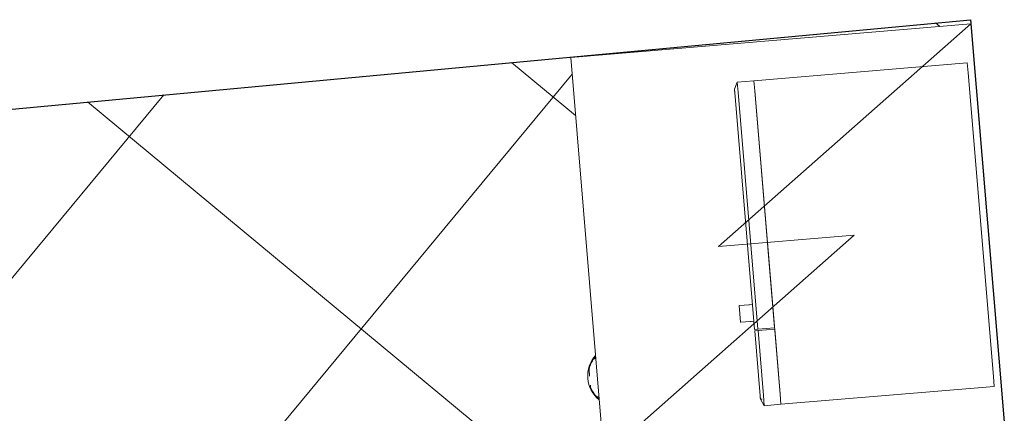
# Model space of a CAD drawing. Header units: millimetres. Extents: x 853417 to 929373, y -433185 to -369260.
# Tile 40 of 157: x 914295 to 915766, y -408606 to -408019. Entities that reach past the tile are written whole.
import ezdxf

# ---------------------------------------------------------------- set-up
doc = ezdxf.new("R2010")
doc.units = ezdxf.units.MM
for name, color, linetype, lineweight in [('I-FURN-PNLS', 7, 'Continuous', 9), ('KOKO-FLOR-PATT', 7, 'Continuous', 9), ('KOKO-WALL', 7, 'Continuous', 9), ('KOKO_WALL', 7, 'Continuous', 9)]:
    doc.layers.add(name, color=color, linetype=linetype, lineweight=lineweight)

# ---------------------------------------------------------------- blocks, each defined once
blk = doc.blocks.new('Ol_olev sisesein 14 - SS-01-2509151-1 korrus_SA_kunstihanke plaan')
at = {"layer": 'KOKO-WALL', "lineweight": 25}
for p, q in [((436831.1, 902326.2), (437439.1, 902357.7)), ((437037.6, 898954), (436831.1, 902326.2))]:
    blk.add_line(p, q, dxfattribs=at)
blk = doc.blocks.new('PRM_kohtu_KÖÖK - PRM_kohtu_KÖÖK-4657073-1 korrus_SA_kunstihanke plaan')
at = {"layer": 'I-FURN-PNLS'}
for p, q in [((-595, 0), (-295, -403.4)), ((-595, 0), (-595, -600)), ((-537.5, -10), (-537.5, -330)), ((-537.5, -10), (-522.5, -10)), ((-522.5, -10), (-67.5, -10)), ((-67.5, -10), (-52.5, -10)), ((-52.5, -330), (-52.5, -10)), ((-295, -200), (0, -596.6)), ((-295, -403.4), (-295, -200)), ((-537.5, -330), (-537.5, -355)), ((-537.5, -330), (-522.5, -330)), ((-522.5, -330), (-537.5, -330)), ((-522.5, -330), (-167, -330)), ((-67.5, -330), (-522.5, -330)), ((-167, -355), (-167, -330)), ((-165, -330), (-67.5, -330)), ((-165, -330), (-165, -355)), ((-67.5, -330), (-52.5, -330)), ((-52.5, -330), (-67.5, -330)), ((-52.5, -355), (-52.5, -330)), ((-537.5, -355), (-527.5, -360)), ((-522.5, -355), (-537.5, -355)), ((-527.5, -360), (-522.5, -360)), ((-522.5, -360), (-527.5, -360)), ((-526.8, -360), (-527.5, -360)), ((-527.5, -360), (-526.8, -360)), ((-522.5, -360), (-526, -360)), ((-525, -360), (-522.5, -360)), ((-167, -355), (-522.5, -355)), ((-167, -355), (-522.5, -355)), ((-167, -360), (-522.5, -360)), ((-167, -360), (-522.5, -360)), ((-204.5, -364.3), (-204.5, -360)), ((-204.5, -365.4), (-204.5, -364.3)), ((-204.5, -379.4), (-204.5, -365.4)), ((-179.5, -360), (-179.5, -364.3)), ((-179.5, -364.3), (-179.5, -365.4)), ((-179.5, -365.4), (-179.5, -379.4)), ((-167, -360), (-167, -355)), ((-165, -355), (-165, -360)), ((-67.5, -355), (-165, -355)), ((-67.5, -355), (-165, -355)), ((-67.5, -360), (-165, -360)), ((-67.5, -360), (-165, -360)), ((-52.5, -355), (-67.5, -355)), ((-62.5, -360), (-67.5, -360)), ((-67.5, -360), (-64, -360)), ((-66.2, -360), (-64, -360)), ((-62.5, -360), (-66.2, -360)), ((-62.7, -360), (-62.5, -360)), ((-62.5, -360), (-52.5, -355)), ((-62.5, -360), (-62.5, -357.6)), ((-204.5, -379.4), (-204.5, -380)), ((-204.5, -380), (-204.5, -379.4)), ((-204.5, -380), (-179.5, -380)), ((-179.5, -379.7), (-179.5, -380)), ((-179.5, -380), (-179.5, -379.7)), ((-595, -600), (2654.5, -600)), ((-143.5, -602.7), (-143.6, -600)), ((-86.4, -600), (-86.5, -602.7))]:
    blk.add_line(p, q, dxfattribs=at)
blk.add_arc((-115, -568.8), 45.7, 223.1585, 316.8155, dxfattribs=at)
for points, knots in [([(-143.5, -602.7), (-143.5, -602.8), (-143.5, -602.9), (-143.6, -602.9), (-143.7, -602.9), (-143.8, -602.9), (-143.8, -602.8), (-144, -602.8), (-144.1, -602.7), (-144.3, -602.6), (-144.5, -602.5), (-144.6, -602.4), (-144.8, -602.3), (-144.9, -602.2), (-145.2, -602), (-145.4, -601.8), (-145.6, -601.6), (-145.7, -601.5), (-145.9, -601.4), (-146.1, -601.2), (-146.3, -601), (-146.6, -600.8), (-146.7, -600.6), (-146.8, -600.5)], [0, 0, 0, 0, 0.0555556, 0.0833333, 0.0972222, 0.1111111, 0.125, 0.1388889, 0.1666667, 0.1944444, 0.2083333, 0.2222222, 0.2361111, 0.25, 0.2777778, 0.3055556, 0.3194444, 0.3333333, 0.3472222, 0.3611111, 0.3888889, 0.4166667, 0.4444444, 0.4444444, 0.4444444, 0.4444444]), ([(-128.3, -611.5), (-132.8, -610.1), (-139.1, -607.1), (-144.6, -602.7), (-146.3, -601.1)], [-1, -1, -1, -1, -0.6, -0.4, -0.4, -0.4, -0.4]), ([(-143.7, -601.9), (-143.9, -601.6), (-144.1, -601.2), (-144.4, -600.6), (-144.6, -600.4), (-144.8, -600.1), (-144.9, -599.9), (-145, -599.8)], [-1, -1, -1, -1, -0.8888889, -0.8611111, -0.8333333, -0.8055556, -0.7777778, -0.7777778, -0.7777778, -0.7777778]), ([(-82.7, -600.1), (-83.9, -601.3), (-87.3, -604.3), (-93.5, -608.4), (-98.9, -610.6), (-101.7, -611.5)], [-0.6373955, -0.6373955, -0.6373955, -0.6373955, -0.5, -0.25, 0, 0, 0, 0]), ([(-85.3, -600.2), (-85.3, -600.3), (-85.4, -600.4), (-85.6, -600.6), (-85.9, -601), (-86.2, -601.5), (-86.5, -602.1), (-86.5, -602.5), (-86.5, -602.7)], [-0.25, -0.25, -0.25, -0.25, -0.234375, -0.21875, -0.1875, -0.125, -0.0625, 0, 0, 0, 0]), ([(-83.6, -600.9), (-83.6, -600.9), (-83.7, -601), (-83.9, -601.2), (-84.2, -601.5), (-84.6, -601.9), (-85, -602.2), (-85.3, -602.4), (-85.5, -602.5), (-85.6, -602.5), (-85.7, -602.6), (-85.8, -602.6), (-86, -602.7), (-86.3, -602.8), (-86.5, -602.8), (-86.5, -602.7), (-86.5, -602.7)], [0.5, 0.5, 0.5, 0.5, 0.515625, 0.53125, 0.5625, 0.625, 0.6875, 0.71875, 0.734375, 0.75, 0.765625, 0.78125, 0.8125, 0.875, 0.9375, 1, 1, 1, 1]), ([(-128.3, -611.5), (-128, -611.5), (-127.5, -611.5), (-126.6, -611.5), (-126, -611.5), (-125.6, -611.5), (-125.1, -611.5), (-124.3, -611.5), (-123.3, -611.5), (-122.2, -611.5), (-121.3, -611.5), (-120.4, -611.5), (-119.3, -611.5), (-118.4, -611.5), (-117.9, -611.5)], [0, 0, 0, 0, 0.0833333, 0.125, 0.1458333, 0.1666667, 0.1875, 0.2083333, 0.25, 0.2916667, 0.3125, 0.3333333, 0.375, 0.4166667, 0.4166667, 0.4166667, 0.4166667]), ([(-104.5, -611.5), (-104.3, -611.5), (-104, -611.5), (-103.4, -611.5), (-102.5, -611.5), (-102, -611.5), (-101.7, -611.5)], [0.8333333, 0.8333333, 0.8333333, 0.8333333, 0.8541667, 0.875, 0.9166667, 1, 1, 1, 1])]:
    blk.add_open_spline(points, degree=3, knots=knots, dxfattribs=at)
blk.add_open_spline([(-143.5, -602.7), (-143.5, -602.6), (-143.5, -602.4), (-143.6, -602.1), (-143.7, -601.9)], degree=3, dxfattribs=at)

msp = doc.modelspace()

# ---------------------------------------------------------------- hatches: boundary and pattern name
at = {"layer": 'KOKO-FLOR-PATT', "true_color": 0x800000}
h = msp.add_hatch(dxfattribs=at)
h.set_pattern_fill('FP_70', color=16, style=0, pattern_type=2)
h.set_pattern_definition([(230.321, (913021.4, -409925.1), (346.335, -287.32), []), (320.321, (913021.4, -409925.1), (287.32, 346.335), [])])
h.paths.add_polyline_path([(910335.6, -411820.4), (915667.1, -411289.8), (915388.6, -411313), (915377.9, -411211.7), (915372.4, -411207), (915368.8, -411199.4), (915366.3, -411175.6), (915371.3, -411163.8), (915374.5, -411158.5), (915375.4, -411154.4), (915330.9, -410622), (915324.1, -410612.9), (915315.1, -410588), (915317.2, -410581.4), (915319.5, -410579.6), (915319.5, -410573.2), (915326, -410563), (915279.1, -410019.6), (915272.7, -410014.1), (915269.2, -410006.5), (915266.7, -409982.8), (915271.6, -409970.9), (915275.6, -409964.6), (915275.7, -409961.6), (915244.5, -409597.2), (915238.5, -409588.9), (915229.5, -409564.1), (915231.7, -409557.5), (915234, -409555.7), (915234, -409549.3), (915240.4, -409539), (915179.3, -408823.9), (915172.8, -408818.3), (915169.3, -408810.7), (915166.8, -408787), (915171.7, -408775.1), (915174.9, -408769.8), (915175.8, -408765.8), (915159.2, -408580.5), (915153.6, -408572.5), (915144.6, -408547.6), (915146.8, -408541), (915149.1, -408539.2), (915149.1, -408532.8), (915155.5, -408522.6), (915118.1, -408074.8), (915716, -408024.9), (915715.5, -408018.5), (910021.7, -408548.8), (910308.6, -411539.2)], flags=0)
h.paths.add_polyline_path([(912396.5, -411190.5), (912339.2, -411186.6), (912243.6, -411172.9), (912235.3, -411170), (912229.2, -411164.6), (912224.4, -411155.4), (912211, -411044.6), (912154.1, -410898.1), (912159.4, -410889.2), (912211, -410874.9), (912220.2, -410874), (912201, -410702.2), (912207.5, -410694.3), (912214.5, -410692.2), (912225.5, -410693.9), (912230.8, -410700.4), (912276.3, -410703.3), (912297.8, -410703.3), (912538.2, -410676.7), (912582.3, -410664.7), (912586.1, -410657.2), (912596.6, -410653.3), (912607.5, -410655.1), (912613.1, -410664.7), (912618.2, -410716.9), (912627.6, -410832.5), (912651.7, -410831.2), (912690.2, -410835.2), (912697.8, -410843.5), (912698.3, -410848.1), (912671, -410997.8), (912677.9, -411077.9), (912675.5, -411085.1), (912676.9, -411117.2), (912671, -411123.9), (912651.4, -411133.8), (912594.9, -411155.6), (912544.3, -411171.7), (912487.1, -411184.5), (912426.7, -411190.4)], flags=0)
h.paths.add_polyline_path([(912994.1, -411136.9), (912936.8, -411133), (912841.3, -411119.3), (912832.9, -411116.4), (912826.8, -411111), (912822, -411101.8), (912808.6, -410991), (912751.7, -410844.5), (912757, -410835.6), (912808.6, -410821.3), (912817.8, -410820.4), (912798.6, -410648.6), (912802.1, -410642.4), (912812.1, -410638.6), (912823.1, -410640.4), (912828.4, -410646.8), (912873.9, -410649.7), (912895.4, -410649.7), (913135.8, -410623.1), (913179.9, -410611.1), (913183.7, -410603.6), (913194.2, -410599.7), (913205.1, -410601.5), (913210.7, -410611.1), (913214.8, -410650.4), (913225.2, -410778.9), (913249.3, -410777.6), (913287.8, -410781.6), (913295.4, -410789.9), (913295.9, -410794.6), (913268.6, -410944.2), (913275.5, -411024.3), (913273.1, -411031.5), (913274.5, -411063.6), (913268.6, -411070.3), (913249, -411080.2), (913192.5, -411102), (913141.9, -411118.1), (913084.7, -411130.9), (913023, -411136.8)], flags=0)
h.paths.add_polyline_path([(911680.5, -411099), (911657.7, -411094.4), (911599.9, -411076.3), (911550.2, -411057.4), (911497.5, -411031.9), (911446.5, -410999), (911400.7, -410960.8), (911346.1, -410906.3), (911309.3, -410863.9), (911307.9, -410855.9), (911309.9, -410845.8), (911368.3, -410750.7), (911413.9, -410600.8), (911424.5, -410596.9), (911471.5, -410616.3), (911481.6, -410622.8), (911572.2, -410476.8), (911579.5, -410473.5), (911590.1, -410476.9), (911597.7, -410485), (911597.8, -410493.4), (911631.7, -410524), (911663.7, -410547.1), (911853.3, -410666), (911895.3, -410684), (911902.9, -410680.6), (911913.5, -410684), (911921, -410692.2), (911921.1, -410700.3), (911895.3, -410740.8), (911826.4, -410843.6), (911843.9, -410855.4), (911873.8, -410884.6), (911873.8, -410897.2), (911872.1, -410899.8), (911757.6, -411000), (911712.4, -411067.6), (911706.9, -411071.3), (911688, -411097.2), (911685.7, -411097.8)], flags=0)
h.paths.add_polyline_path([(913781, -410910.6), (913773.3, -410910.2), (913763.2, -410902), (913750.1, -410888), (913740, -410883.7), (913687.6, -410827), (913553.9, -410745.3), (913552.7, -410734.1), (913582.1, -410694.5), (913592, -410685.3), (913473.3, -410561.1), (913473.3, -410550.1), (913477.9, -410543.7), (913487.7, -410538.4), (913496, -410540.3), (913533.9, -410515.3), (913566.8, -410487.7), (913726.8, -410336.1), (913754.7, -410300), (913754.7, -410288.6), (913759.2, -410282.3), (913769.1, -410277.1), (913776.9, -410279.1), (913811.4, -410316.1), (913892.1, -410406.6), (913907.8, -410392.6), (913943.6, -410371), (913954.7, -410373), (913957.9, -410376.4), (914031.8, -410518.1), (914095, -410589.3), (914101.2, -410596.7), (914104.5, -410605.1), (914104.5, -410613.3), (914095, -410631.5), (914037.6, -410716.9), (914013.5, -410747.9), (913972, -410792.1), (913925.6, -410830.1), (913878.5, -410861.1), (913817.7, -410894.4), (913790.6, -410907.6)], flags=0)
h.paths.add_polyline_path([(912113.1, -410619.1), (912031.8, -410608.9), (911952.8, -410587.3), (911877.6, -410554.6), (911807.9, -410511.5), (911745, -410459), (911690.2, -410398), (911644.7, -410329.9), (911609.3, -410256), (911584.8, -410177.8), (911571.7, -410096.9), (911571.7, -410003.2), (911580.4, -409933.7), (911602.1, -409854.6), (911634.8, -409779.5), (911677.8, -409709.8), (911730.4, -409646.8), (911791.3, -409592.1), (911859.4, -409546.6), (911935.6, -409510.5), (912011.5, -409486.7), (912112.9, -409471.7), (913086.4, -409384.4), (913180.2, -409384.4), (913249.7, -409393.1), (913328.7, -409414.8), (913403.9, -409447.5), (913473.6, -409490.5), (913536.5, -409543.1), (913591.3, -409604), (913636.8, -409672.2), (913672.2, -409746.1), (913696.7, -409824.3), (913709.8, -409905.2), (913709.8, -409998.9), (913701.1, -410068.4), (913679.4, -410147.4), (913646.7, -410222.6), (913603.7, -410292.3), (913551, -410355.3), (913490.2, -410410), (913422.1, -410455.5), (913348.1, -410490.9), (913269.9, -410515.4), (913189.1, -410528.5), (912195, -410617.6)], flags=0)
h.paths.add_polyline_path([(911391.9, -410411.3), (911242.5, -410382.2), (911161.3, -410387.8), (911155.2, -410385.7), (911123.1, -410386.7), (911117.1, -410381.8), (911106.8, -410361), (911085.7, -410304.2), (911070.2, -410253.4), (911058.1, -410196.1), (911052.9, -410135.6), (911055, -410076), (911064.7, -409999.5), (911075.6, -409944.4), (911081, -409938.4), (911090.3, -409933.7), (911201.2, -409921.7), (911348.4, -409866.4), (911357.3, -409872), (911370.7, -409921.7), (911371.7, -409932.9), (911543.5, -409915.6), (911549.7, -409918.9), (911553.6, -409929.4), (911551.7, -409940.4), (911545.2, -409945.5), (911541.8, -409991.1), (911543.1, -410030.9), (911565.3, -410253.3), (911576.7, -410297.5), (911584.1, -410301.4), (911587.9, -410311.9), (911586, -410322.8), (911576.7, -410328.2), (911537, -410331.9), (911408.3, -410340.8), (911409.5, -410363.8), (911404.9, -410403.3), (911396.5, -410410.9)], flags=0)
h.paths.add_polyline_path([(913938, -410183), (913928.4, -410177), (913915, -410127.3), (913914, -410116.1), (913742.2, -410133.4), (913736, -410130), (913732.1, -410119.6), (913734, -410108.6), (913740.5, -410103.4), (913743.9, -410057.9), (913743.9, -410033.3), (913720.4, -409795.7), (913709, -409751.5), (913701.6, -409747.6), (913697.8, -409737.1), (913699.7, -409726.1), (913709.8, -409720.6), (913748.7, -409717.1), (913877.4, -409708.2), (913876.2, -409685.2), (913880.8, -409645.7), (913889.2, -409638.1), (913893.8, -409637.7), (914043.2, -409666.8), (914145.4, -409659.7), (914157.2, -409659.7), (914164.4, -409661.9), (914173.4, -409671.3), (914179.5, -409685.5), (914206.8, -409765.8), (914221.5, -409821.2), (914231.1, -409881.1), (914232.7, -409941.1), (914228.4, -409997.3), (914217.5, -410065.7), (914207.8, -410104.6), (914201.3, -410111), (914195.2, -410113), (914169.5, -410116.1), (914161.4, -410120.6), (914078.6, -410129.6), (913942.7, -410182.5)], flags=0)
h.paths.add_polyline_path([(911512.4, -409724.9), (911504.6, -409723), (911470.1, -409686), (911389.4, -409595.5), (911373.7, -409609.5), (911337.9, -409631.1), (911326.8, -409629.1), (911323.6, -409625.6), (911249.7, -409483.9), (911186.5, -409412.7), (911180.3, -409405.4), (911177, -409396.9), (911177, -409388.8), (911186.5, -409370.6), (911233.2, -409299.8), (911268, -409254.2), (911309.5, -409209.9), (911355.9, -409171.9), (911403, -409141), (911463.7, -409107.7), (911500.5, -409091.5), (911508.2, -409091.9), (911518.3, -409100.1), (911531.3, -409114), (911544.2, -409121.3), (911593.9, -409175.1), (911727.6, -409256.8), (911728.8, -409268), (911699.4, -409307.5), (911689.5, -409316.8), (911808.2, -409441), (911808.2, -409452), (911803.6, -409458.4), (911793.8, -409463.6), (911785.5, -409461.7), (911747.6, -409486.8), (911730.4, -409499.7), (911554.7, -409666), (911526.8, -409702.1), (911526.8, -409713.5), (911522.2, -409719.7), (911515.6, -409723.8)], flags=0)
h.paths.add_polyline_path([(913702, -409528.6), (913691.3, -409525.2), (913683.8, -409517), (913683.7, -409508.7), (913649.8, -409478.1), (913633, -409464.7), (913428.1, -409336.1), (913386.2, -409318.1), (913378.6, -409321.5), (913368, -409318.1), (913360.5, -409309.8), (913360.4, -409301.8), (913386.2, -409261.3), (913455.1, -409158.4), (913437.6, -409146.7), (913407.7, -409117.4), (913407.7, -409104.9), (913409.4, -409102.2), (913523.9, -409002), (913569.1, -408934.5), (913574.6, -408930.8), (913593.5, -408904.8), (913601, -408903.1), (913623.7, -408907.7), (913681.6, -408925.8), (913731.2, -408944.7), (913784, -408970.2), (913835, -409003.1), (913880.8, -409041.2), (913935.4, -409095.8), (913972.2, -409138.1), (913973.6, -409146.1), (913971.6, -409156.3), (913913.2, -409251.4), (913867.5, -409401.2), (913857, -409405.2), (913810, -409385.8), (913799.9, -409379.3), (913709.3, -409525.3), (913704, -409527.6)], flags=0)
h.paths.add_polyline_path([(912098.3, -409396.7), (912087.4, -409394.7), (912082.1, -409385.7), (912078.9, -409345.6), (912069.4, -409217), (912049.4, -409217.9), (912009.1, -409212.7), (912001.6, -409204.2), (912001.3, -409199.5), (912032.2, -409050.6), (912027.7, -408966.3), (912026, -408937.9), (912032.2, -408924.9), (912038.2, -408920.3), (912052.5, -408914.5), (912133.1, -408888.1), (912188.7, -408874), (912248.7, -408865.2), (912308.7, -408864.3), (912364.8, -408869.3), (912433.1, -408881), (912472, -408891.2), (912478.2, -408897.8), (912480.2, -408903.9), (912482.1, -408928), (912487.3, -408937.7), (912493.4, -409015.4), (912546.7, -409162.5), (912541, -409171.4), (912492.5, -409184.1), (912479.9, -409185.1), (912495.2, -409356.9), (912491.7, -409363.3), (912479.9, -409367), (912470.3, -409365), (912465.1, -409358.4), (912419.7, -409354.4), (912391.3, -409354.4), (912157.2, -409374.8), (912112.9, -409385.7), (912108.8, -409393.1), (912103.9, -409395.7)], flags=0)
h.paths.add_polyline_path([(912695.9, -409343.1), (912685, -409341.1), (912679.7, -409332.1), (912676.5, -409292), (912669.2, -409163.2), (912647, -409164.3), (912606.7, -409159.1), (912599.2, -409150.6), (912598.9, -409145.9), (912629.8, -408997), (912624.9, -408907.7), (912623.6, -408884.3), (912629.8, -408871.3), (912635.8, -408866.7), (912650.1, -408860.9), (912730.7, -408834.5), (912786.3, -408820.4), (912846.3, -408811.6), (912906.3, -408810.7), (912962.4, -408815.7), (913030.7, -408827.4), (913069.6, -408837.6), (913075.8, -408844.2), (913077.8, -408850.3), (913079.7, -408874.4), (913084.9, -408884.1), (913091, -408961.8), (913144.3, -409108.9), (913138.6, -409117.8), (913086.4, -409130.8), (913077.5, -409131.5), (913092.8, -409303.3), (913086.4, -409311.2), (913077.5, -409313.4), (913067.9, -409311.4), (913062.8, -409304.8), (913017.3, -409300.8), (912988.9, -409300.8), (912754.8, -409321.2), (912710.5, -409332.1), (912706.4, -409339.5), (912701.5, -409342.1)], flags=0)

# ---------------------------------------------------------------- block references
at = {"layer": 'I-FURN-PNLS', "rotation": 274.7752271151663}
msp.add_blockref('PRM_kohtu_KÖÖK - PRM_kohtu_KÖÖK-4657073-1 korrus_SA_kunstihanke plaan', (915765.6, -408617.8), dxfattribs=at)
at = {"layer": 'KOKO_WALL', "rotation": 271.815909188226}
msp.add_blockref('Ol_olev sisesein 14 - SS-01-2509151-1 korrus_SA_kunstihanke plaan', (0, 0), dxfattribs=at)

doc.saveas('drawing.dxf')
